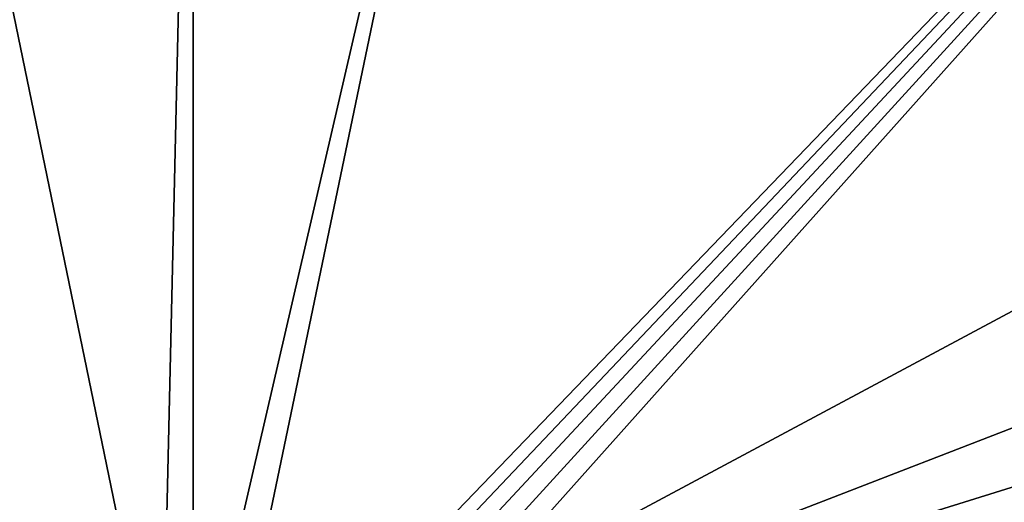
# Model space of a CAD drawing. Header units: metres. Extents: x -1204 to 0, y -809 to 0.
# Tile 52 of 111: x -668 to -295, y -519 to -336. Entities that reach past the tile are written whole.
import ezdxf

# ---------------------------------------------------------------- set-up
doc = ezdxf.new("R2010")
doc.units = ezdxf.units.M

msp = doc.modelspace()

# ---------------------------------------------------------------- linework, layer by layer
at = {"layer": 'top0123459'}
for points in [[(-887.021179, -753.244812, 90), (-1194.042358, -10, 90), (-633.427063, -638.481384, 90)], [(-1194.042358, -10, 90), (-626.241211, -632.856445, 90), (-633.427063, -638.481384, 90)], [(-10, -10, 90), (-602.021179, -625.846375, 90), (-1194.042358, -10, 90)], [(-602.021179, -625.846375, 90), (-610.037109, -626.560547, 90), (-1194.042358, -10, 90)], [(-1194.042358, -10, 90), (-610.037109, -626.560547, 90), (-618.258606, -628.853394, 90)], [(-618.258606, -628.853394, 90), (-626.241211, -632.856445, 90), (-1194.042358, -10, 90)], [(-594.006104, -626.560364, 90), (-602.021179, -625.846375, 90), (-10, -10, 90)], [(-585.781799, -628.854126, 90), (-594.006104, -626.560364, 90), (-10, -10, 90)], [(-577.802734, -632.855408, 90), (-585.781799, -628.854126, 90), (-10, -10, 90)], [(-10, -10, 90), (-570.615173, -638.481506, 90), (-577.802734, -632.855408, 90)], [(-317.021149, -753.244812, 90), (-570.615173, -638.481506, 90), (-10, -10, 90)], [(-10.00001, -794.032166, 90), (-317.021149, -753.244812, 90), (-10, -10, 90)], [(-613.877686, -606.131226, 109.443001), (-720.814026, -87.26474, 118.499847), (-1139.987671, -324.029175, 114.367111)], [(-602.021118, -88.983696, 118.469841), (-720.814026, -87.26474, 118.499847), (-613.877686, -606.131226, 109.443001)], [(-602.021179, -605.043579, 109.461983), (-602.021118, -88.983696, 118.469841), (-613.877686, -606.131226, 109.443001)], [(-590.164673, -606.131226, 109.443001), (-482.169464, -87.233986, 118.500389), (-602.021179, -605.043579, 109.461983)], [(-482.169464, -87.233986, 118.500389), (-602.021118, -88.983696, 118.469841), (-602.021179, -605.043579, 109.461983)], [(-590.164673, -606.131226, 109.443001), (-64.054756, -324.029175, 114.367111), (-482.169464, -87.233986, 118.500389)], [(-1139.987671, -324.029175, 114.367111), (-1140.727539, -401.999695, 113.006126), (-613.877686, -606.131226, 109.443001)], [(-63.314919, -401.999695, 113.006126), (-64.054756, -324.029175, 114.367111), (-590.164673, -606.131226, 109.443001)], [(-1140.727539, -401.999695, 113.006126), (-1140.002319, -441.85675, 112.310425), (-613.877686, -606.131226, 109.443001)], [(-64.040398, -441.863129, 112.31031), (-63.314919, -401.999695, 113.006126), (-590.164673, -606.131226, 109.443001)], [(-613.877686, -606.131226, 109.443001), (-1140.002319, -441.85675, 112.310425), (-1138.47229, -482.396851, 111.602791)], [(-65.57164, -482.425049, 111.602303), (-64.040398, -441.863129, 112.31031), (-590.164673, -606.131226, 109.443001)], [(-613.877686, -606.131226, 109.443001), (-1138.47229, -482.396851, 111.602791), (-626.004456, -609.617432, 109.382149)], [(-1138.47229, -482.396851, 111.602791), (-1136.088135, -523.59967, 110.883591), (-626.004456, -609.617432, 109.382149)], [(-578.037842, -609.617432, 109.382149), (-65.57164, -482.425049, 111.602303), (-590.164673, -606.131226, 109.443001)], [(-67.95475, -523.60675, 110.883469), (-65.57164, -482.425049, 111.602303), (-578.037842, -609.617432, 109.382149)]]:
    msp.add_3dface(points, dxfattribs=at)

doc.saveas('drawing.dxf')
